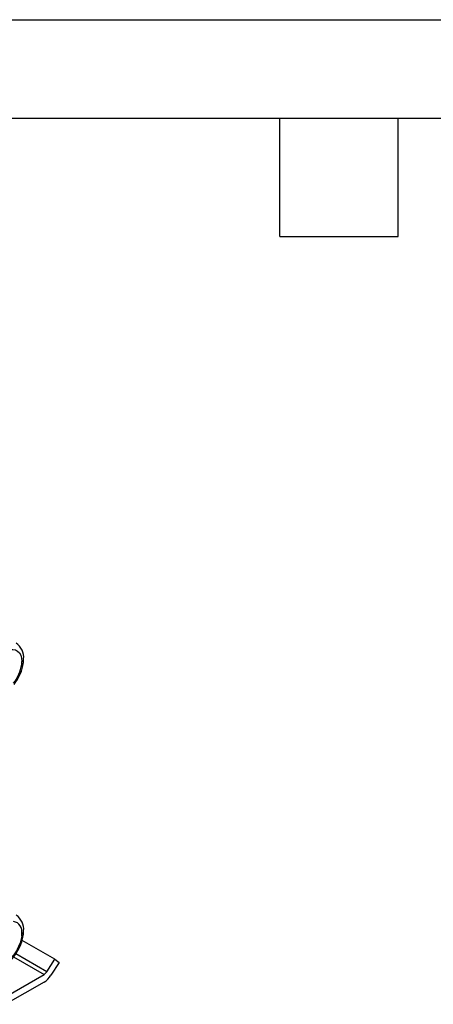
# Model space of a CAD drawing. Header units: inches. Extents: x 0 to 44, y 0 to 34.
# Tile 11 of 26: x 18.8 to 23, y 24 to 34. Entities that reach past the tile are written whole.
import ezdxf

# ---------------------------------------------------------------- set-up
doc = ezdxf.new("R2010")
doc.units = ezdxf.units.IN
doc.header["$LTSCALE"] = 4
doc.header["$MEASUREMENT"] = 0
doc.layers.add('TEXT', color=140, linetype='Continuous', lineweight=25)

msp = doc.modelspace()

# ---------------------------------------------------------------- linework, layer by layer
at = {"color": 7, "linetype": 'Continuous'}
msp.add_line((0.0004, 34.0004), (44.0004, 34.0004), dxfattribs=at)
for p, q in [((18.7813, 27.4582), (18.7829, 27.4869)), ((18.7813, 24.6983), (18.7829, 24.727)), ((19.1177, 24.4655), (18.7866, 24.6566)), ((18.6989, 24.4889), (19.0078, 24.3106)), ((19.0351, 24.3378), (18.7216, 24.5188)), ((19.0351, 24.3378), (19.1177, 24.4655)), ((19.1609, 24.431), (19.0783, 24.3033)), ((19.1177, 24.4655), (19.1609, 24.431)), ((18.618, 24.0855), (19.0078, 24.3106)), ((19.0078, 24.233), (18.618, 24.008))]:
    msp.add_line(p, q)
at = {"flags": 128}
for points in [[(18.6341, 27.5987), (18.6641, 27.608), (18.6925, 27.6102), (18.7182, 27.6053), (18.7405, 27.5934), (18.7586, 27.575), (18.772, 27.5505), (18.7802, 27.5209), (18.7829, 27.4869)], [(18.7992, 27.4767), (18.801, 27.5009), (18.8012, 27.5124)], [(18.4174, 24.3848), (18.4416, 24.374), (18.4745, 24.3676), (18.5088, 24.3682), (18.5444, 24.3757), (18.581, 24.3903), (18.6178, 24.4121), (18.6535, 24.4403), (18.6869, 24.4739), (18.7171, 24.5119), (18.7436, 24.5533), (18.7657, 24.5971), (18.7829, 24.6424), (18.7947, 24.6883), (18.7996, 24.7206)], [(18.7813, 24.6983), (18.766, 24.6309), (18.7658, 24.6304), (18.7642, 24.6259), (18.736, 24.5632), (18.735, 24.5614), (18.6943, 24.5015), (18.693, 24.4999), (18.6447, 24.4516), (18.6432, 24.4504), (18.5918, 24.4181), (18.5903, 24.4175), (18.5406, 24.4043), (18.5393, 24.4042), (18.496, 24.4113), (18.4774, 24.4225), (18.4765, 24.4232), (18.4693, 24.4299), (18.4646, 24.4352), (18.462, 24.4386)], [(18.7992, 24.7167), (18.801, 24.741), (18.8012, 24.7525)]]:
    msp.add_lwpolyline(points, dxfattribs=at)
for centre, radius, start, end in [((18.623, 27.5269), 0.1789, 355.34397, 55.05198), ((18.7712, 27.5146), 0.0301, 292.87791, 355.81739), ((18.3935, 27.5121), 0.3915, 321.38114, 352.08876), ((18.3524, 27.5362), 0.4507, 321.33974, 352.40416), ((18.7746, 27.4826), 0.0253, 285.28591, 346.47538), ((18.623, 24.7671), 0.1788, 355.33289, 54.95118), ((18.676, 24.744), 0.1083, 350.98282, 77.52532), ((18.7747, 24.7225), 0.0251, 285.19105, 347.39796), ((18.7712, 24.7547), 0.0301, 292.87791, 355.81739), ((18.9637, 24.3821), 0.084, 301.67877, 328.18281), ((18.8938, 24.4177), 0.2171, 301.67877, 328.18281)]:
    msp.add_arc(centre, radius, start, end)
at = {"layer": 'TEXT'}
for p, q in [((1, 33), (43, 33)), ((21.4, 31.8), (21.4, 33)), ((22.6, 31.8), (22.6, 33)), ((21.4, 31.8), (22.6, 31.8))]:
    msp.add_line(p, q, dxfattribs=at)

doc.saveas('drawing.dxf')
